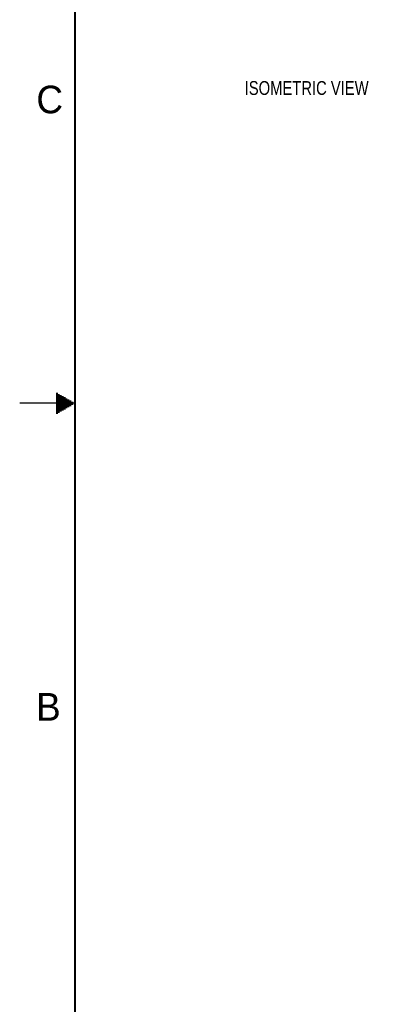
# Model space of a CAD drawing. Header units: inches. Extents: x 0 to 34, y 0 to 22.
# Tile 2 of 129: x 0 to 3.4, y 5.6 to 14.5. Entities that reach past the tile are written whole.
import ezdxf

# ---------------------------------------------------------------- set-up
doc = ezdxf.new("R2010")
doc.units = ezdxf.units.IN
doc.header["$LTSCALE"] = 1.87
doc.header["$MEASUREMENT"] = 0
doc.layers.get('0').update_dxf_attribs({"linetype": 'CONTINUOUS'})
doc.layers.add('DETAIL', color=7, linetype='CONTINUOUS')
doc.styles.get("Standard").update_dxf_attribs({"font": 'txt', "width": 0.8})
doc.styles.add('TEXTSTYLE_2', font='txt')

msp = doc.modelspace()

# ---------------------------------------------------------------- linework, layer by layer
at = {"color": 2, "linetype": 'CONTINUOUS'}
for p, q in [((0.3303, 11.09), (0.3441, 11.09)), ((0.3303, 11.08), (0.3614, 11.08)), ((0.3303, 11.07), (0.3788, 11.07)), ((0.3303, 11.06), (0.3961, 11.06)), ((0.5, 11), (0, 11)), ((0.3303, 11.05), (0.4134, 11.05)), ((0.3303, 11.04), (0.4307, 11.04)), ((0.3303, 11.03), (0.448, 11.03)), ((0.3303, 11.02), (0.4654, 11.02)), ((0.3303, 11.01), (0.4827, 11.01)), ((0.3303, 10.99), (0.4827, 10.99)), ((0.3303, 10.98), (0.4654, 10.98)), ((0.3303, 10.97), (0.448, 10.97)), ((0.3303, 10.96), (0.4307, 10.96)), ((0.3303, 10.95), (0.4134, 10.95)), ((0.3303, 10.94), (0.3961, 10.94)), ((0.3303, 10.93), (0.3788, 10.93)), ((0.3303, 10.92), (0.3614, 10.92)), ((0.3303, 10.91), (0.3441, 10.91))]:
    msp.add_line(p, q, dxfattribs=at)
at = {"color": 7, "linetype": 'CONTINUOUS', "const_width": 0.02}
msp.add_lwpolyline([(0.5, 21.5), (0.5, 0.5)], dxfattribs=at)

# ---------------------------------------------------------------- texts
at = {"color": 2, "linetype": 'CONTINUOUS', "char_height": 0.25, "width": 0.25, "attachment_point": 1, "line_spacing_factor": 0.9, "style": 'TEXTSTYLE_2'}
for s, insert in [('C', (0.1508, 13.8746)), ('B', (0.1484, 8.3757))]:
    msp.add_mtext(s, dxfattribs=dict(at, insert=insert))
at = {"layer": 'DETAIL', "color": 2, "linetype": 'CONTINUOUS', "insert": (2.0361, 13.9161), "char_height": 0.125, "width": 1.4, "attachment_point": 1, "line_spacing_factor": 0.9}
msp.add_mtext('ISOMETRIC VIEW', dxfattribs=at)

doc.saveas('drawing.dxf')
